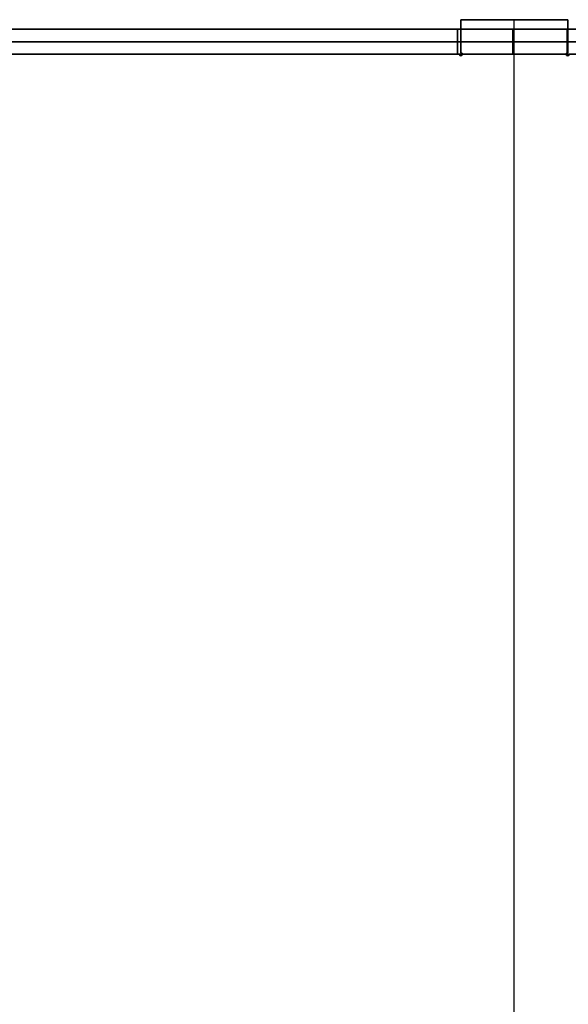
# Model space of a CAD drawing. Header units: millimetres. Extents: x -166 to 166, y -166 to 174.
# Tile 10 of 17: x -79 to 9, y 5 to 162. Entities that reach past the tile are written whole.
import ezdxf

# ---------------------------------------------------------------- set-up
doc = ezdxf.new("R2010")
doc.units = ezdxf.units.MM
doc.layers.add('Défaut', color=7, linetype='Continuous', true_color=0x000000)

msp = doc.modelspace()

# ---------------------------------------------------------------- linework, layer by layer
at = {"layer": 'Défaut'}
for p, q in [((-8.5, 161.6, 629.1), (-8.5, 156.35, 629.1)), ((8.5, 161.6, 629.1), (-8.5, 161.6, 629.1)), ((-8.5, 161.6, 504.1), (-8.5, 156.35, 504.1)), ((8.5, 161.6, 504.1), (-8.5, 161.6, 504.1)), ((-8.5, 161.6, 55.1), (-8.5, 156.35, 55.1)), ((8.5, 161.6, 55.1), (-8.5, 161.6, 55.1)), ((0, 161.6, 627.1), (0, 161.6, 631.1)), ((0, -163.9, 631.1), (0, 161.6, 631.1)), ((0, -163.9, 627.1), (0, 161.6, 627.1)), ((0, 161.6, 502.1), (0, 161.6, 506.1)), ((0, -163.9, 506.1), (0, 161.6, 506.1)), ((0, -163.9, 502.1), (0, 161.6, 502.1)), ((0, -163.9, 57.1), (0, 161.6, 57.1)), ((0, 161.6, 53.1), (0, 161.6, 57.1)), ((0, -163.9, 53.1), (0, 161.6, 53.1)), ((8.5, 156.35, 629.1), (8.5, 161.6, 629.1)), ((8.5, 156.35, 504.1), (8.5, 161.6, 504.1)), ((8.5, 156.35, 55.1), (8.5, 161.6, 55.1)), ((-160.3, 160.1, 342.1), (165.2, 160.1, 342.1)), ((-9, 160.1, 504.1), (-9, 156.1, 504.1)), ((-9, 160.1, 629.1), (-9, 156.1, 629.1)), ((-9, 160.1, 55.1), (-9, 156.1, 55.1)), ((-0.3, 160.1, 502.1), (-0.3, 156.1, 502.1)), ((-0.3, 160.1, 506.1), (-0.3, 156.1, 506.1)), ((-0.3, 160.1, 631.1), (-0.3, 156.1, 631.1)), ((-0.3, 160.1, 627.1), (-0.3, 156.1, 627.1)), ((-0.3, 160.1, 57.1), (-0.3, 156.1, 57.1)), ((-0.3, 160.1, 53.1), (-0.3, 156.1, 53.1)), ((-0.3, 160.1, 39.1), (-0.3, 156.1, 39.1)), ((-0.3, 160.1, 645.1), (-0.3, 156.1, 645.1)), ((-0.3, 160.1, 39.1), (-0.3, 160.1, 53.1)), ((-0.3, 160.1, 57.1), (-0.3, 160.1, 502.1)), ((-0.3, 160.1, 506.1), (-0.3, 160.1, 627.1)), ((-0.3, 160.1, 631.1), (-0.3, 160.1, 645.1)), ((8.4, 160.1, 504.1), (8.4, 156.1, 504.1)), ((8.4, 160.1, 629.1), (8.4, 156.1, 629.1)), ((8.4, 160.1, 55.1), (8.4, 156.1, 55.1)), ((-8.5, 158.97, 627.1), (-8.5, 158.97, 631.1)), ((-8.5, 158.97, 502.1), (-8.5, 158.97, 506.1)), ((-8.5, 158.97, 53.1), (-8.5, 158.97, 57.1)), ((8.5, 158.97, 627.1), (8.5, 158.97, 631.1)), ((8.5, 158.97, 502.1), (8.5, 158.97, 506.1)), ((8.5, 158.97, 53.1), (8.5, 158.97, 57.1)), ((-160.3, 158.1, 39.1), (159.7, 158.1, 39.1)), ((159.7, 158.1, 645.1), (-160.3, 158.1, 645.1)), ((-9, 158.1, 502.1), (-9, 158.1, 506.1)), ((8.4, 158.1, 502.1), (-9, 158.1, 502.1)), ((-9, 158.1, 506.1), (8.4, 158.1, 506.1)), ((-9, 158.1, 631.1), (8.4, 158.1, 631.1)), ((-9, 158.1, 627.1), (-9, 158.1, 631.1)), ((8.4, 158.1, 627.1), (-9, 158.1, 627.1)), ((-9, 158.1, 57.1), (8.4, 158.1, 57.1)), ((-9, 158.1, 53.1), (-9, 158.1, 57.1)), ((8.4, 158.1, 53.1), (-9, 158.1, 53.1)), ((8.4, 158.1, 506.1), (8.4, 158.1, 502.1)), ((8.4, 158.1, 631.1), (8.4, 158.1, 627.1)), ((8.4, 158.1, 57.1), (8.4, 158.1, 53.1)), ((-160.3, 156.1, 342.1), (165.2, 156.1, 342.1)), ((-8.75, 156.1, 629.1), (-116.25, 156.1, 629.1)), ((-8.75, 156.1, 504.1), (-116.25, 156.1, 504.1)), ((-8.75, 156.1, 55.1), (-116.25, 156.1, 55.1)), ((-62.5, 156.1, 627.1), (-62.5, 156.1, 631.1)), ((-62.5, 156.1, 502.1), (-62.5, 156.1, 506.1)), ((-62.5, 156.1, 53.1), (-62.5, 156.1, 57.1)), ((-8.68, 155.92, 627.1), (-8.68, 155.92, 631.1)), ((-8.68, 155.92, 502.1), (-8.68, 155.92, 506.1)), ((-8.68, 155.92, 53.1), (-8.68, 155.92, 57.1)), ((-8.32, 156.28, 627.1), (-8.32, 156.28, 631.1)), ((-8.32, 156.28, 502.1), (-8.32, 156.28, 506.1)), ((-8.32, 156.28, 53.1), (-8.32, 156.28, 57.1)), ((-8.32, 155.92, 627.1), (-8.32, 155.92, 631.1)), ((-8.32, 155.92, 502.1), (-8.32, 155.92, 506.1)), ((-8.32, 155.92, 53.1), (-8.32, 155.92, 57.1)), ((-0.3, 156.1, 39.1), (-0.3, 156.1, 53.1)), ((-0.3, 156.1, 57.1), (-0.3, 156.1, 502.1)), ((-0.3, 156.1, 506.1), (-0.3, 156.1, 627.1)), ((-0.3, 156.1, 631.1), (-0.3, 156.1, 645.1)), ((8.32, 156.28, 627.1), (8.32, 156.28, 631.1)), ((8.32, 156.28, 502.1), (8.32, 156.28, 506.1)), ((8.32, 156.28, 53.1), (8.32, 156.28, 57.1)), ((8.32, 155.92, 627.1), (8.32, 155.92, 631.1)), ((8.32, 155.92, 502.1), (8.32, 155.92, 506.1)), ((8.32, 155.92, 53.1), (8.32, 155.92, 57.1))]:
    msp.add_line(p, q, dxfattribs=at)
for centre, start, end in [((-8.5, 156.1, 627.1), 180, 90), ((-8.5, 156.1, 629.1), 180, 90), ((-8.5, 156.1, 502.1), 180, 90), ((-8.5, 156.1, 504.1), 180, 90), ((-8.5, 156.1, 53.1), 180, 90), ((-8.5, 156.1, 55.1), 180, 90), ((8.5, 156.1, 627.1), 90, 0), ((8.5, 156.1, 629.1), 90, 0), ((8.5, 156.1, 502.1), 90, 0), ((8.5, 156.1, 504.1), 90, 0), ((8.5, 156.1, 53.1), 90, 0), ((8.5, 156.1, 55.1), 90, 0)]:
    msp.add_arc(centre, 0.25, start, end, dxfattribs=at)
at = {"layer": 'Défaut', "extrusion": (0, 0, -1)}
for centre, start, end in [((8.5, 156.1, -631.1), 90, 0), ((8.5, 156.1, -506.1), 90, 0), ((8.5, 156.1, -57.1), 90, 0), ((-8.5, 156.1, -631.1), 180, 90), ((-8.5, 156.1, -506.1), 180, 90), ((-8.5, 156.1, -57.1), 180, 90)]:
    msp.add_arc(centre, 0.25, start, end, dxfattribs=at)
at = {"layer": 'Défaut'}
for points in [[(-8.5, 161.6, 627.1), (-8.5, 158.97, 627.1), (-8.5, 156.35, 627.1)], [(-8.5, 156.35, 631.1), (-8.5, 158.97, 631.1), (-8.5, 161.6, 631.1)], [(-8.5, 161.6, 631.1), (-8.5, 161.6, 629.1), (-8.5, 161.6, 627.1)], [(8.5, 161.6, 627.1), (0, 161.6, 627.1), (-8.5, 161.6, 627.1)], [(-8.5, 161.6, 631.1), (0, 161.6, 631.1), (8.5, 161.6, 631.1)], [(-8.5, 161.6, 502.1), (-8.5, 158.97, 502.1), (-8.5, 156.35, 502.1)], [(-8.5, 156.35, 506.1), (-8.5, 158.97, 506.1), (-8.5, 161.6, 506.1)], [(-8.5, 161.6, 506.1), (-8.5, 161.6, 504.1), (-8.5, 161.6, 502.1)], [(8.5, 161.6, 502.1), (0, 161.6, 502.1), (-8.5, 161.6, 502.1)], [(-8.5, 161.6, 506.1), (0, 161.6, 506.1), (8.5, 161.6, 506.1)], [(8.5, 161.6, 57.1), (0, 161.6, 57.1), (-8.5, 161.6, 57.1)], [(-8.5, 161.6, 57.1), (-8.5, 158.97, 57.1), (-8.5, 156.35, 57.1)], [(-8.5, 161.6, 53.1), (-8.5, 158.97, 53.1), (-8.5, 156.35, 53.1)], [(-8.5, 161.6, 57.1), (-8.5, 161.6, 55.1), (-8.5, 161.6, 53.1)], [(8.5, 161.6, 53.1), (0, 161.6, 53.1), (-8.5, 161.6, 53.1)], [(8.5, 161.6, 631.1), (8.5, 161.6, 629.1), (8.5, 161.6, 627.1)], [(8.5, 156.35, 627.1), (8.5, 158.97, 627.1), (8.5, 161.6, 627.1)], [(8.5, 161.6, 631.1), (8.5, 158.97, 631.1), (8.5, 156.35, 631.1)], [(8.5, 161.6, 506.1), (8.5, 161.6, 504.1), (8.5, 161.6, 502.1)], [(8.5, 156.35, 502.1), (8.5, 158.97, 502.1), (8.5, 161.6, 502.1)], [(8.5, 161.6, 506.1), (8.5, 158.97, 506.1), (8.5, 156.35, 506.1)], [(8.5, 156.35, 57.1), (8.5, 158.97, 57.1), (8.5, 161.6, 57.1)], [(8.5, 161.6, 57.1), (8.5, 161.6, 55.1), (8.5, 161.6, 53.1)], [(8.5, 156.35, 53.1), (8.5, 158.97, 53.1), (8.5, 161.6, 53.1)], [(-160.3, 160.1, 39.1), (-0.3, 160.1, 39.1), (159.7, 160.1, 39.1)], [(159.7, 160.1, 645.1), (-0.3, 160.1, 645.1), (-160.3, 160.1, 645.1)], [(-9, 160.1, 502.1), (-9, 160.1, 504.1), (-9, 160.1, 506.1)], [(-9, 160.1, 506.1), (-9, 158.1, 506.1), (-9, 156.1, 506.1)], [(-9, 156.1, 502.1), (-9, 158.1, 502.1), (-9, 160.1, 502.1)], [(8.4, 160.1, 502.1), (-0.3, 160.1, 502.1), (-9, 160.1, 502.1)], [(-9, 160.1, 506.1), (-0.3, 160.1, 506.1), (8.4, 160.1, 506.1)], [(-9, 160.1, 631.1), (-0.3, 160.1, 631.1), (8.4, 160.1, 631.1)], [(-9, 156.1, 631.1), (-9, 158.1, 631.1), (-9, 160.1, 631.1)], [(-9, 160.1, 627.1), (-9, 160.1, 629.1), (-9, 160.1, 631.1)], [(-9, 156.1, 627.1), (-9, 158.1, 627.1), (-9, 160.1, 627.1)], [(8.4, 160.1, 627.1), (-0.3, 160.1, 627.1), (-9, 160.1, 627.1)], [(-9, 160.1, 57.1), (-0.3, 160.1, 57.1), (8.4, 160.1, 57.1)], [(-9, 156.1, 57.1), (-9, 158.1, 57.1), (-9, 160.1, 57.1)], [(-9, 160.1, 53.1), (-9, 160.1, 55.1), (-9, 160.1, 57.1)], [(-9, 156.1, 53.1), (-9, 158.1, 53.1), (-9, 160.1, 53.1)], [(8.4, 160.1, 53.1), (-0.3, 160.1, 53.1), (-9, 160.1, 53.1)], [(8.4, 156.1, 502.1), (8.4, 158.1, 502.1), (8.4, 160.1, 502.1)], [(8.4, 160.1, 506.1), (8.4, 160.1, 504.1), (8.4, 160.1, 502.1)], [(8.4, 156.1, 506.1), (8.4, 158.1, 506.1), (8.4, 160.1, 506.1)], [(8.4, 160.1, 631.1), (8.4, 160.1, 629.1), (8.4, 160.1, 627.1)], [(8.4, 160.1, 627.1), (8.4, 158.1, 627.1), (8.4, 156.1, 627.1)], [(8.4, 156.1, 631.1), (8.4, 158.1, 631.1), (8.4, 160.1, 631.1)], [(8.4, 160.1, 57.1), (8.4, 160.1, 55.1), (8.4, 160.1, 53.1)], [(8.4, 160.1, 53.1), (8.4, 158.1, 53.1), (8.4, 156.1, 53.1)], [(8.4, 156.1, 57.1), (8.4, 158.1, 57.1), (8.4, 160.1, 57.1)], [(159.7, 156.1, 39.1), (-0.3, 156.1, 39.1), (-160.3, 156.1, 39.1)], [(-160.3, 156.1, 645.1), (-0.3, 156.1, 645.1), (159.7, 156.1, 645.1)], [(-8.75, 156.1, 627.1), (-62.5, 156.1, 627.1), (-116.25, 156.1, 627.1)], [(-116.25, 156.1, 631.1), (-62.5, 156.1, 631.1), (-8.75, 156.1, 631.1)], [(-8.75, 156.1, 502.1), (-62.5, 156.1, 502.1), (-116.25, 156.1, 502.1)], [(-116.25, 156.1, 506.1), (-62.5, 156.1, 506.1), (-8.75, 156.1, 506.1)], [(-8.75, 156.1, 57.1), (-62.5, 156.1, 57.1), (-116.25, 156.1, 57.1)], [(-8.75, 156.1, 53.1), (-62.5, 156.1, 53.1), (-116.25, 156.1, 53.1)], [(-9, 156.1, 506.1), (-9, 156.1, 504.1), (-9, 156.1, 502.1)], [(-9, 156.1, 502.1), (-0.3, 156.1, 502.1), (8.4, 156.1, 502.1)], [(8.4, 156.1, 506.1), (-0.3, 156.1, 506.1), (-9, 156.1, 506.1)], [(8.4, 156.1, 631.1), (-0.3, 156.1, 631.1), (-9, 156.1, 631.1)], [(-9, 156.1, 631.1), (-9, 156.1, 629.1), (-9, 156.1, 627.1)], [(-9, 156.1, 627.1), (-0.3, 156.1, 627.1), (8.4, 156.1, 627.1)], [(8.4, 156.1, 57.1), (-0.3, 156.1, 57.1), (-9, 156.1, 57.1)], [(-9, 156.1, 57.1), (-9, 156.1, 55.1), (-9, 156.1, 53.1)], [(-9, 156.1, 53.1), (-0.3, 156.1, 53.1), (8.4, 156.1, 53.1)], [(-8.75, 156.1, 631.1), (-8.75, 156.1, 629.1), (-8.75, 156.1, 627.1)], [(-8.75, 156.1, 506.1), (-8.75, 156.1, 504.1), (-8.75, 156.1, 502.1)], [(-8.75, 156.1, 57.1), (-8.75, 156.1, 55.1), (-8.75, 156.1, 53.1)], [(-8.5, 156.35, 627.1), (-8.5, 156.35, 629.1), (-8.5, 156.35, 631.1)], [(-8.5, 156.35, 502.1), (-8.5, 156.35, 504.1), (-8.5, 156.35, 506.1)], [(-8.5, 156.35, 53.1), (-8.5, 156.35, 55.1), (-8.5, 156.35, 57.1)], [(8.4, 156.1, 502.1), (8.4, 156.1, 504.1), (8.4, 156.1, 506.1)], [(8.4, 156.1, 627.1), (8.4, 156.1, 629.1), (8.4, 156.1, 631.1)], [(8.4, 156.1, 53.1), (8.4, 156.1, 55.1), (8.4, 156.1, 57.1)], [(8.5, 156.35, 631.1), (8.5, 156.35, 629.1), (8.5, 156.35, 627.1)], [(8.5, 156.35, 506.1), (8.5, 156.35, 504.1), (8.5, 156.35, 502.1)], [(8.5, 156.35, 57.1), (8.5, 156.35, 55.1), (8.5, 156.35, 53.1)]]:
    msp.add_open_spline(points, degree=2, dxfattribs=at)

doc.saveas('drawing.dxf')
